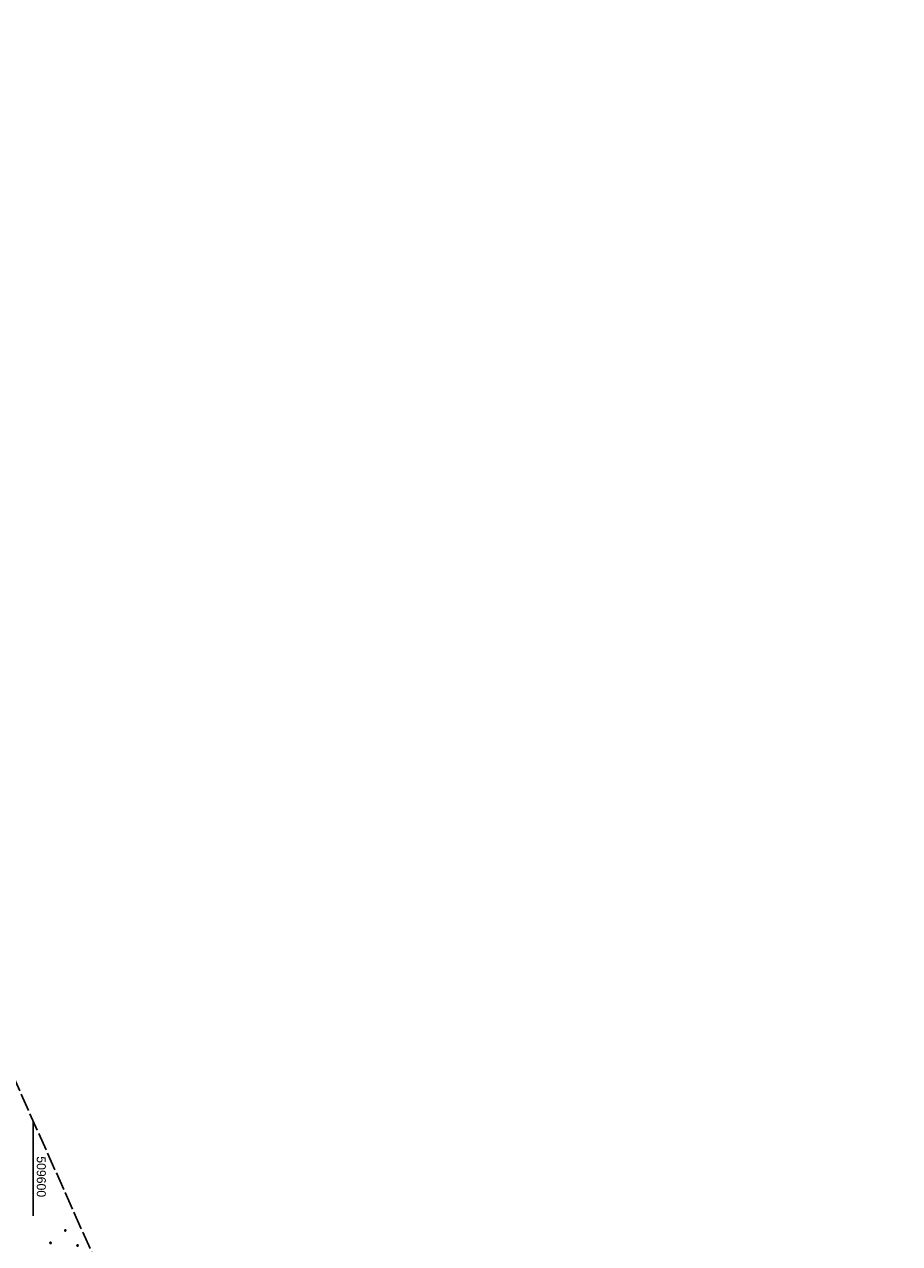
# Model space of a CAD drawing. Extents: x 509202 to 509841, y 456298 to 457260.
# Tile 56 of 56: x 509598 to 509841, y 456921 to 457260. Entities that reach past the tile are written whole.
import ezdxf

# ---------------------------------------------------------------- set-up
doc = ezdxf.new("R2010")
doc.units = 0
doc.header["$LTSCALE"] = 10
doc.header["$MEASUREMENT"] = 0
doc.linetypes.add('LT00', pattern=[0])
doc.linetypes.add('LT14', pattern=[0.6, 0.5, -0.1])
doc.layers.add('-BLATT_114-RAND', color=7, linetype='LT14', plot=False)
doc.layers.add('DFK_NUTZUNG', color=250, linetype='LT00')
doc.layers.add('V114_RASTER', color=250, linetype='LT00')
doc.styles.get("Standard").update_dxf_attribs({"font": 'ARIAL.TTF'})

# ---------------------------------------------------------------- blocks, each defined once
blk = doc.blocks.new('Ackerland7')
at = {"layer": 'DFK_NUTZUNG', "color": 0, "linetype": 'ByBlock'}
for p, q in [((-4, 3.93), (-4, 3.67)), ((-3.95, 3.63), (-3.95, 3.97)), ((-3.9, 3.99), (-3.9, 3.61)), ((-3.85, 3.6), (-3.85, 4)), ((-3.8, 3.99), (-3.8, 3.61)), ((-3.75, 3.63), (-3.75, 3.97)), ((-3.7, 3.93), (-3.7, 3.67)), ((-3.65, 3.8), (-3.65, 3.8)), ((3.7, 3.93), (3.7, 3.67)), ((3.75, 3.63), (3.75, 3.97)), ((3.8, 3.99), (3.8, 3.61)), ((3.85, 3.6), (3.85, 4)), ((3.9, 3.99), (3.9, 3.61)), ((3.95, 3.63), (3.95, 3.97)), ((4, 3.93), (4, 3.67)), ((4.05, 3.8), (4.05, 3.8)), ((-7.85, 0.13), (-7.85, -0.13)), ((-7.8, -0.17), (-7.8, 0.17)), ((-7.75, 0.19), (-7.75, -0.19)), ((-7.7, -0.2), (-7.7, 0.2)), ((-7.65, 0.19), (-7.65, -0.19)), ((-7.6, -0.17), (-7.6, 0.17)), ((-7.55, 0.13), (-7.55, -0.13)), ((-7.5, 0), (-7.5, 0)), ((-0.15, 0.13), (-0.15, -0.13)), ((-0.1, -0.17), (-0.1, 0.17)), ((-0.05, 0.19), (-0.05, -0.19)), ((0, -0.2), (0, 0.2)), ((0.05, 0.19), (0.05, -0.19)), ((0.1, -0.17), (0.1, 0.17)), ((0.15, 0.13), (0.15, -0.13)), ((0.2, 0), (0.2, 0)), ((7.55, 0.13), (7.55, -0.13)), ((7.6, -0.17), (7.6, 0.17)), ((7.65, 0.19), (7.65, -0.19)), ((7.7, -0.2), (7.7, 0.2)), ((7.75, 0.19), (7.75, -0.19)), ((7.8, -0.17), (7.8, 0.17)), ((7.85, 0.13), (7.85, -0.13)), ((7.9, 0), (7.9, 0)), ((-4, -3.67), (-4, -3.93)), ((-3.95, -3.97), (-3.95, -3.63)), ((-3.9, -3.61), (-3.9, -3.99)), ((-3.85, -4), (-3.85, -3.6)), ((-3.8, -3.61), (-3.8, -3.99)), ((-3.75, -3.97), (-3.75, -3.63)), ((-3.7, -3.67), (-3.7, -3.93)), ((-3.65, -3.8), (-3.65, -3.8)), ((3.7, -3.67), (3.7, -3.93)), ((3.75, -3.97), (3.75, -3.63)), ((3.8, -3.61), (3.8, -3.99)), ((3.85, -4), (3.85, -3.6)), ((3.9, -3.61), (3.9, -3.99)), ((3.95, -3.97), (3.95, -3.63)), ((4, -3.67), (4, -3.93)), ((4.05, -3.8), (4.05, -3.8))]:
    blk.add_line(p, q, dxfattribs=at)
for points in [[(-3.65, 3.8), (-3.67, 3.89), (-3.73, 3.96), (-3.81, 3.99), (-3.89, 3.99), (-3.97, 3.96), (-4.03, 3.89), (-4.05, 3.8), (-4.03, 3.71), (-3.97, 3.64), (-3.89, 3.6), (-3.81, 3.6), (-3.73, 3.64), (-3.67, 3.71), (-3.65, 3.8)], [(4.05, 3.8), (4.03, 3.89), (3.97, 3.96), (3.89, 3.99), (3.81, 3.99), (3.73, 3.96), (3.67, 3.89), (3.65, 3.8), (3.67, 3.71), (3.73, 3.64), (3.81, 3.61), (3.89, 3.61), (3.97, 3.64), (4.03, 3.71), (4.05, 3.8)], [(-7.5, 0), (-7.52, 0.09), (-7.58, 0.16), (-7.66, 0.19), (-7.74, 0.19), (-7.82, 0.16), (-7.88, 0.09), (-7.9, 0)], [(0.2, 0), (0.18, 0.09), (0.12, 0.16), (0.04, 0.19), (-0.04, 0.19), (-0.12, 0.16), (-0.18, 0.09), (-0.2, 0)], [(-0.2, 0), (-0.18, -0.09), (-0.12, -0.16), (-0.04, -0.19), (0.04, -0.19), (0.12, -0.16), (0.18, -0.09), (0.2, 0)], [(7.9, 0), (7.88, 0.09), (7.82, 0.16), (7.74, 0.19), (7.66, 0.19), (7.58, 0.16), (7.52, 0.09), (7.5, 0)], [(7.5, 0), (7.52, -0.09), (7.58, -0.16), (7.66, -0.19), (7.74, -0.19), (7.82, -0.16), (7.88, -0.09), (7.9, 0)], [(-7.9, 0), (-7.88, -0.09), (-7.82, -0.16), (-7.74, -0.19), (-7.66, -0.19), (-7.58, -0.16), (-7.52, -0.09), (-7.5, 0)], [(-3.65, -3.8), (-3.67, -3.71), (-3.73, -3.64), (-3.81, -3.61), (-3.89, -3.61), (-3.97, -3.64), (-4.03, -3.71), (-4.05, -3.8), (-4.03, -3.89), (-3.97, -3.96), (-3.89, -3.99), (-3.81, -3.99), (-3.73, -3.96), (-3.67, -3.89), (-3.65, -3.8)], [(4.05, -3.8), (4.03, -3.71), (3.97, -3.64), (3.89, -3.61), (3.81, -3.61), (3.73, -3.64), (3.67, -3.71), (3.65, -3.8), (3.67, -3.89), (3.73, -3.96), (3.81, -3.99), (3.89, -3.99), (3.97, -3.96), (4.03, -3.89), (4.05, -3.8)]]:
    blk.add_lwpolyline(points, dxfattribs=at)

msp = doc.modelspace()

# ---------------------------------------------------------------- linework, layer by layer
at = {"layer": '-BLATT_114-RAND'}
msp.add_lwpolyline([(509201.6, 457142.83), (509579.07, 456298.35), (509841.09, 456415.47), (509463.62, 457259.94), (509201.6, 457142.83)], dxfattribs=at)
at = {"layer": 'V114_RASTER'}
msp.add_line((509600, 456928.5), (509600, 456954.83), dxfattribs=at)

# ---------------------------------------------------------------- block references
at = {"layer": 'DFK_NUTZUNG', "rotation": 264.7376999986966}
msp.add_blockref('Ackerland7', (509608.24, 456916.76), dxfattribs=at)

# ---------------------------------------------------------------- texts
at = {"layer": 'V114_RASTER', "width": 0.976}
msp.add_text(' 509600', height=2.5, rotation=-89.9999, dxfattribs=at).set_placement((509601, 456946))

doc.saveas('drawing.dxf')
